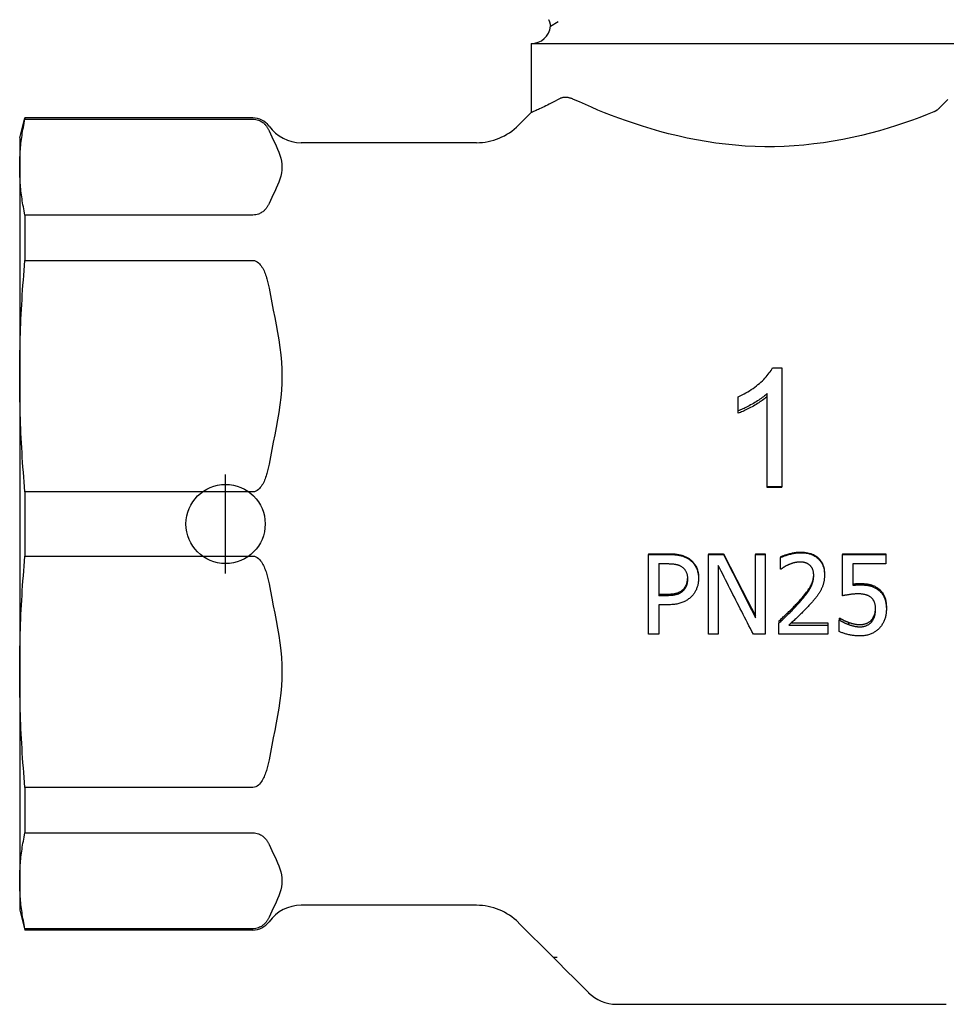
# Model space of a CAD drawing. Header units: millimetres. Extents: x 229 to 1592, y 43 to 356.
# Tile 1 of 5: x 291 to 338, y 190 to 239. Entities that reach past the tile are written whole.
import ezdxf

# ---------------------------------------------------------------- set-up
doc = ezdxf.new("R2010")
doc.units = ezdxf.units.MM
doc.layers.add('DETAIL', color=2, linetype='Continuous')
doc.layers.add('ORIGIN', color=6, linetype='Continuous')

msp = doc.modelspace()

# ---------------------------------------------------------------- linework, layer by layer
at = {"layer": 'DETAIL'}
for p, q in [((317.573, 239.05), (317.96, 239.298)), ((316.599, 238.174), (340.559, 238.174)), ((316.599, 238.174), (316.599, 234.694)), ((315.957, 234.052), (316.599, 234.694)), ((290.759, 233.424), (291.027, 234.424)), ((291.027, 234.424), (291.027, 234.36)), ((302.542, 234.424), (291.027, 234.424)), ((291.027, 234.36), (302.542, 234.36)), ((290.759, 233.424), (290.759, 231.939)), ((313.836, 233.174), (304.979, 233.174)), ((290.759, 231.939), (290.759, 221.386)), ((291.027, 229.519), (291.027, 227.229)), ((302.542, 229.519), (291.027, 229.519)), ((291.027, 227.229), (302.542, 227.229)), ((328.785, 221.799), (329.261, 221.799)), ((329.261, 221.799), (329.261, 215.803)), ((290.759, 221.386), (290.759, 206.461)), ((327.052, 219.634), (327.052, 220.338)), ((328.525, 215.803), (328.525, 220.508)), ((327.052, 219.51), (327.052, 219.634)), ((329.261, 215.803), (328.525, 215.803)), ((328.525, 215.762), (328.525, 215.803)), ((329.261, 215.762), (328.525, 215.762)), ((329.261, 215.762), (329.261, 215.803)), ((291.027, 215.543), (291.027, 212.304)), ((302.542, 215.543), (291.027, 215.543)), ((291.027, 212.304), (302.542, 212.304)), ((322.522, 212.423), (323.527, 212.423)), ((322.522, 212.423), (322.522, 212.389)), ((322.522, 212.389), (323.527, 212.389)), ((322.522, 208.355), (322.522, 212.389)), ((325.556, 212.423), (326.312, 212.423)), ((325.556, 212.423), (325.556, 212.389)), ((325.556, 212.389), (326.312, 212.389)), ((325.556, 208.355), (325.556, 212.389)), ((326.312, 212.423), (326.312, 212.389)), ((327.923, 212.423), (328.419, 212.423)), ((327.923, 212.423), (327.923, 212.389)), ((327.923, 212.389), (328.419, 212.389)), ((327.923, 209.185), (327.923, 212.389)), ((328.419, 212.423), (328.419, 212.389)), ((328.419, 212.389), (328.419, 208.355)), ((329.2, 212.267), (329.2, 212.231)), ((332.325, 212.423), (334.519, 212.423)), ((332.325, 212.423), (332.325, 212.389)), ((332.325, 212.389), (334.519, 212.389)), ((332.325, 210.296), (332.325, 212.389)), ((334.519, 212.423), (334.519, 212.389)), ((334.519, 212.389), (334.519, 211.91)), ((323.054, 211.92), (323.495, 211.92)), ((323.054, 211.92), (323.054, 210.303)), ((326.052, 211.828), (326.052, 208.355)), ((329.2, 211.65), (329.2, 212.231)), ((332.84, 211.91), (332.84, 210.827)), ((334.519, 211.91), (332.84, 211.91)), ((329.229, 211.65), (329.2, 211.65)), ((331.417, 211.412), (331.417, 211.356)), ((325.051, 211.222), (325.051, 211.162)), ((323.054, 210.381), (323.417, 210.381)), ((323.417, 210.303), (323.054, 210.303)), ((324.269, 210.618), (324.269, 210.545)), ((323.054, 209.845), (323.054, 208.355)), ((323.504, 209.845), (323.054, 209.845)), ((334.542, 209.717), (334.542, 209.624)), ((329.115, 209.028), (329.115, 208.919)), ((329.115, 208.355), (329.115, 208.919)), ((329.618, 208.816), (331.582, 208.816)), ((329.737, 208.927), (331.582, 208.927)), ((331.582, 208.927), (331.582, 208.816)), ((331.582, 208.816), (331.582, 208.355)), ((332.159, 209.168), (332.198, 209.168)), ((332.159, 209.168), (332.159, 209.062)), ((332.159, 209.062), (332.198, 209.062)), ((332.159, 208.497), (332.159, 209.062)), ((332.198, 209.168), (332.198, 209.062)), ((332.629, 208.959), (332.629, 208.848)), ((333.793, 209.082), (333.793, 208.974)), ((323.054, 208.355), (322.522, 208.355)), ((326.052, 208.355), (325.556, 208.355)), ((328.419, 208.355), (327.822, 208.355)), ((331.582, 208.355), (329.115, 208.355)), ((290.759, 206.461), (290.759, 195.908)), ((291.027, 200.618), (291.027, 198.328)), ((302.542, 200.618), (291.027, 200.618)), ((291.027, 198.328), (302.542, 198.328)), ((290.759, 195.908), (290.759, 194.424)), ((290.759, 194.424), (291.027, 193.424)), ((313.836, 194.674), (304.979, 194.674)), ((291.027, 193.488), (291.027, 193.424)), ((302.542, 193.488), (291.027, 193.488)), ((302.542, 193.424), (291.027, 193.424)), ((315.957, 193.795), (317.721, 192.031)), ((317.721, 192.031), (317.941, 191.811)), ((317.788, 192.031), (317.721, 192.031)), ((317.914, 192.031), (317.788, 192.031)), ((317.941, 191.811), (318.389, 191.363)), ((318.389, 191.363), (318.783, 190.969)), ((318.783, 190.969), (319.49, 190.262)), ((319.49, 190.262), (319.493, 190.259)), ((320.907, 189.674), (337.571, 189.674))]:
    msp.add_line(p, q, dxfattribs=at)
at = {"layer": 'DETAIL', "flags": 128}
for points in [[(317.477, 239.383), (317.483, 239.37), (317.489, 239.356), (317.495, 239.343), (317.501, 239.33), (317.506, 239.316), (317.512, 239.303), (317.517, 239.289), (317.522, 239.275), (317.527, 239.262), (317.531, 239.248), (317.536, 239.234), (317.54, 239.22), (317.544, 239.206), (317.547, 239.192), (317.551, 239.178), (317.554, 239.163), (317.557, 239.149), (317.56, 239.135), (317.563, 239.121), (317.565, 239.107), (317.568, 239.092), (317.57, 239.078), (317.571, 239.064), (317.573, 239.05)], [(318.036, 235.39), (317.924, 235.33), (317.816, 235.272), (317.712, 235.218), (317.611, 235.166), (317.514, 235.117), (317.421, 235.071), (317.333, 235.028), (317.249, 234.987), (317.17, 234.95), (317.096, 234.915), (317.027, 234.883), (316.963, 234.853), (316.904, 234.827), (316.851, 234.803), (316.803, 234.781), (316.76, 234.762), (316.722, 234.746), (316.689, 234.732), (316.661, 234.72), (316.639, 234.71), (316.621, 234.703), (316.609, 234.698), (316.601, 234.695), (316.599, 234.694)], [(318.743, 235.359), (318.711, 235.373), (318.68, 235.386), (318.649, 235.398), (318.618, 235.408), (318.586, 235.418), (318.555, 235.427), (318.525, 235.435), (318.494, 235.441), (318.463, 235.447), (318.433, 235.451), (318.403, 235.455), (318.373, 235.457), (318.343, 235.458), (318.314, 235.459), (318.285, 235.457), (318.255, 235.455), (318.227, 235.452), (318.198, 235.447), (318.17, 235.441), (318.142, 235.433), (318.114, 235.424), (318.088, 235.414), (318.061, 235.402), (318.036, 235.39)], [(336.945, 234.725), (336.598, 234.589), (336.234, 234.45), (335.854, 234.312), (335.459, 234.174), (335.048, 234.038), (334.625, 233.906), (334.189, 233.778), (333.741, 233.656), (333.282, 233.541), (332.814, 233.434), (332.338, 233.337), (331.854, 233.249), (331.365, 233.172), (330.872, 233.107), (330.377, 233.054), (329.88, 233.014), (329.385, 232.986), (328.892, 232.972), (328.402, 232.97), (327.91, 232.981), (327.415, 233.005), (326.918, 233.041), (326.422, 233.091), (325.929, 233.153), (325.438, 233.226), (324.953, 233.311), (324.475, 233.406), (324.004, 233.511), (323.543, 233.624), (323.092, 233.744), (322.653, 233.87), (322.225, 234.001), (321.812, 234.136), (321.412, 234.273), (321.027, 234.412), (320.659, 234.55), (320.307, 234.688), (319.973, 234.823), (319.649, 234.959), (319.335, 235.094), (319.032, 235.228), (318.743, 235.359)], [(337.64, 235.36), (337.494, 235.209), (337.345, 235.055), (337.195, 234.899)], [(337.195, 234.899), (337.185, 234.89), (337.176, 234.881), (337.166, 234.871), (337.157, 234.862), (337.147, 234.854), (337.137, 234.845), (337.127, 234.837), (337.117, 234.828), (337.107, 234.82), (337.096, 234.812), (337.086, 234.805), (337.076, 234.797), (337.065, 234.79), (337.054, 234.783), (337.044, 234.776), (337.033, 234.77), (337.022, 234.763), (337.011, 234.757), (337, 234.751), (336.989, 234.746), (336.978, 234.74), (336.967, 234.735), (336.956, 234.73), (336.945, 234.725)], [(290.759, 231.939), (290.759, 232.039), (290.76, 232.138), (290.763, 232.238), (290.766, 232.337), (290.77, 232.436), (290.775, 232.536), (290.781, 232.635), (290.788, 232.735), (290.796, 232.834), (290.805, 232.934), (290.815, 233.034), (290.825, 233.134), (290.837, 233.234), (290.849, 233.335), (290.863, 233.436), (290.877, 233.537), (290.892, 233.638), (290.909, 233.74), (290.926, 233.842), (290.944, 233.945), (290.963, 234.048), (290.983, 234.151), (291.004, 234.255), (291.027, 234.36)], [(302.542, 234.36), (302.618, 234.356), (302.69, 234.346), (302.756, 234.33), (302.817, 234.311), (302.869, 234.291), (302.915, 234.269), (302.959, 234.245), (302.999, 234.22), (303.036, 234.194), (303.07, 234.168), (303.102, 234.14), (303.131, 234.112), (303.158, 234.084), (303.183, 234.055), (303.205, 234.027), (303.227, 233.999), (303.246, 233.971), (303.264, 233.944), (303.281, 233.917), (303.298, 233.89), (303.313, 233.862), (303.327, 233.834), (303.341, 233.806), (303.354, 233.778)], [(303.354, 233.778), (303.423, 233.628), (303.495, 233.476), (303.569, 233.322), (303.643, 233.166), (303.715, 233.01), (303.782, 232.853), (303.845, 232.697), (303.9, 232.542), (303.945, 232.388), (303.98, 232.236), (304.003, 232.086), (304.01, 231.939), (304.003, 231.793), (303.98, 231.643), (303.945, 231.491), (303.9, 231.337), (303.845, 231.181), (303.782, 231.025), (303.715, 230.869), (303.643, 230.712), (303.569, 230.557), (303.495, 230.403), (303.423, 230.25), (303.354, 230.1)], [(291.027, 229.519), (291.004, 229.623), (290.983, 229.727), (290.963, 229.831), (290.944, 229.934), (290.926, 230.036), (290.909, 230.138), (290.892, 230.24), (290.877, 230.341), (290.863, 230.443), (290.849, 230.543), (290.837, 230.644), (290.825, 230.744), (290.815, 230.844), (290.805, 230.944), (290.796, 231.044), (290.788, 231.144), (290.781, 231.243), (290.775, 231.343), (290.77, 231.442), (290.766, 231.541), (290.763, 231.641), (290.76, 231.74), (290.759, 231.84), (290.759, 231.939)], [(303.354, 230.1), (303.341, 230.072), (303.327, 230.044), (303.313, 230.016), (303.298, 229.989), (303.281, 229.961), (303.264, 229.934), (303.246, 229.907), (303.227, 229.88), (303.205, 229.852), (303.183, 229.823), (303.158, 229.795), (303.131, 229.767), (303.102, 229.738), (303.07, 229.711), (303.036, 229.684), (302.999, 229.658), (302.959, 229.633), (302.915, 229.61), (302.869, 229.588), (302.817, 229.567), (302.756, 229.548), (302.69, 229.533), (302.618, 229.523), (302.542, 229.519)], [(290.759, 221.386), (290.759, 221.626), (290.76, 221.866), (290.763, 222.106), (290.766, 222.346), (290.77, 222.586), (290.775, 222.826), (290.781, 223.066), (290.788, 223.306), (290.796, 223.547), (290.805, 223.788), (290.815, 224.029), (290.825, 224.271), (290.837, 224.513), (290.849, 224.756), (290.863, 224.999), (290.877, 225.243), (290.892, 225.488), (290.909, 225.734), (290.926, 225.98), (290.944, 226.228), (290.963, 226.476), (290.983, 226.726), (291.004, 226.977), (291.027, 227.229)], [(302.542, 227.229), (302.618, 227.22), (302.69, 227.196), (302.756, 227.159), (302.817, 227.112), (302.869, 227.063), (302.915, 227.01), (302.959, 226.953), (302.999, 226.893), (303.036, 226.83), (303.07, 226.766), (303.102, 226.699), (303.131, 226.631), (303.158, 226.563), (303.183, 226.494), (303.205, 226.426), (303.227, 226.358), (303.246, 226.292), (303.264, 226.227), (303.281, 226.161), (303.298, 226.095), (303.313, 226.028), (303.327, 225.961), (303.341, 225.893), (303.354, 225.825)], [(303.354, 225.825), (303.423, 225.463), (303.495, 225.095), (303.569, 224.723), (303.643, 224.348), (303.715, 223.97), (303.782, 223.593), (303.845, 223.215), (303.9, 222.84), (303.945, 222.468), (303.98, 222.101), (304.003, 221.74), (304.01, 221.386), (304.003, 221.032), (303.98, 220.671), (303.945, 220.303), (303.9, 219.932), (303.845, 219.556), (303.782, 219.179), (303.715, 218.801), (303.643, 218.424), (303.569, 218.049), (303.495, 217.676), (303.423, 217.309), (303.354, 216.946)], [(327.052, 220.338), (327.154, 220.386), (327.254, 220.435), (327.351, 220.487), (327.446, 220.54), (327.54, 220.594), (327.631, 220.651), (327.719, 220.709), (327.806, 220.768), (327.891, 220.83), (327.973, 220.893), (328.053, 220.957), (328.131, 221.023), (328.206, 221.09), (328.278, 221.157), (328.345, 221.223), (328.409, 221.289), (328.469, 221.354), (328.526, 221.419), (328.578, 221.483), (328.627, 221.547), (328.672, 221.611), (328.714, 221.674), (328.751, 221.737), (328.785, 221.799)], [(291.027, 215.543), (291.004, 215.795), (290.983, 216.046), (290.963, 216.295), (290.944, 216.544), (290.926, 216.792), (290.909, 217.038), (290.892, 217.284), (290.877, 217.529), (290.863, 217.773), (290.849, 218.016), (290.837, 218.259), (290.825, 218.501), (290.815, 218.743), (290.805, 218.984), (290.796, 219.225), (290.788, 219.465), (290.781, 219.706), (290.775, 219.946), (290.77, 220.186), (290.766, 220.426), (290.763, 220.666), (290.76, 220.906), (290.759, 221.146), (290.759, 221.386)], [(328.525, 220.508), (328.479, 220.467), (328.432, 220.426), (328.382, 220.385), (328.329, 220.343), (328.275, 220.302), (328.218, 220.261), (328.158, 220.219), (328.097, 220.178), (328.033, 220.136), (327.967, 220.095), (327.898, 220.053), (327.827, 220.011), (327.756, 219.971), (327.686, 219.931), (327.617, 219.894), (327.549, 219.858), (327.483, 219.824), (327.417, 219.792), (327.353, 219.761), (327.291, 219.732), (327.229, 219.705), (327.169, 219.68), (327.11, 219.656), (327.052, 219.634)], [(328.525, 220.365), (328.479, 220.325), (328.432, 220.284), (328.382, 220.244), (328.329, 220.204), (328.275, 220.163), (328.218, 220.123), (328.158, 220.082), (328.097, 220.042), (328.033, 220.001), (327.967, 219.961), (327.898, 219.92), (327.827, 219.879), (327.756, 219.839), (327.686, 219.801), (327.617, 219.764), (327.549, 219.729), (327.483, 219.696), (327.417, 219.664), (327.353, 219.634), (327.291, 219.606), (327.229, 219.58), (327.169, 219.555), (327.11, 219.532), (327.052, 219.51)], [(303.354, 216.946), (303.341, 216.879), (303.327, 216.811), (303.313, 216.744), (303.298, 216.677), (303.281, 216.611), (303.264, 216.545), (303.246, 216.48), (303.227, 216.413), (303.205, 216.346), (303.183, 216.278), (303.158, 216.209), (303.131, 216.14), (303.102, 216.073), (303.07, 216.006), (303.036, 215.941), (302.999, 215.879), (302.959, 215.819), (302.915, 215.762), (302.869, 215.709), (302.817, 215.66), (302.756, 215.613), (302.69, 215.576), (302.618, 215.552), (302.542, 215.543)], [(290.759, 206.461), (290.759, 206.702), (290.76, 206.942), (290.763, 207.182), (290.766, 207.421), (290.77, 207.661), (290.775, 207.901), (290.781, 208.141), (290.788, 208.382), (290.796, 208.622), (290.805, 208.863), (290.815, 209.104), (290.825, 209.346), (290.837, 209.588), (290.849, 209.831), (290.863, 210.074), (290.877, 210.318), (290.892, 210.563), (290.909, 210.809), (290.926, 211.056), (290.944, 211.303), (290.963, 211.552), (290.983, 211.801), (291.004, 212.052), (291.027, 212.304)], [(302.542, 212.304), (302.621, 212.295), (302.695, 212.269), (302.763, 212.23), (302.821, 212.184), (302.876, 212.13), (302.926, 212.07), (302.971, 212.008), (303.01, 211.946), (303.045, 211.884), (303.077, 211.822), (303.107, 211.759), (303.134, 211.696), (303.16, 211.632), (303.183, 211.567), (303.205, 211.502), (303.226, 211.437), (303.245, 211.371), (303.263, 211.305), (303.281, 211.239), (303.297, 211.172), (303.313, 211.105), (303.327, 211.037), (303.341, 210.969), (303.354, 210.901)], [(323.527, 212.423), (323.586, 212.422), (323.643, 212.421), (323.699, 212.419), (323.753, 212.416), (323.806, 212.413), (323.857, 212.408), (323.907, 212.403), (323.955, 212.397), (324.002, 212.39), (324.047, 212.382), (324.091, 212.374), (324.133, 212.364), (324.175, 212.354), (324.215, 212.343), (324.254, 212.331), (324.293, 212.317), (324.331, 212.303), (324.368, 212.288), (324.405, 212.271), (324.44, 212.254), (324.475, 212.235), (324.509, 212.216), (324.542, 212.195), (324.574, 212.174)], [(323.527, 212.389), (323.586, 212.389), (323.643, 212.388), (323.699, 212.386), (323.753, 212.383), (323.806, 212.379), (323.857, 212.374), (323.907, 212.369), (323.955, 212.363), (324.002, 212.356), (324.047, 212.348), (324.091, 212.339), (324.133, 212.33), (324.175, 212.319), (324.215, 212.308), (324.254, 212.295), (324.293, 212.282), (324.331, 212.267), (324.368, 212.251), (324.405, 212.235), (324.44, 212.217), (324.475, 212.198), (324.509, 212.178), (324.542, 212.157), (324.574, 212.135)], [(326.312, 212.423), (326.379, 212.291), (326.446, 212.159), (326.513, 212.028), (326.58, 211.896), (326.647, 211.765), (326.714, 211.634), (326.781, 211.503), (326.849, 211.371), (326.916, 211.24), (326.983, 211.109), (327.05, 210.978), (327.117, 210.848), (327.184, 210.717), (327.251, 210.587), (327.318, 210.456), (327.386, 210.326), (327.453, 210.196), (327.52, 210.065), (327.587, 209.936), (327.654, 209.806), (327.721, 209.676), (327.788, 209.547), (327.855, 209.417), (327.923, 209.288)], [(326.312, 212.389), (326.379, 212.255), (326.446, 212.12), (326.513, 211.986), (326.58, 211.851), (326.647, 211.717), (326.714, 211.583), (326.781, 211.449), (326.849, 211.315), (326.916, 211.181), (326.983, 211.047), (327.05, 210.913), (327.117, 210.779), (327.184, 210.646), (327.251, 210.512), (327.318, 210.379), (327.386, 210.246), (327.453, 210.113), (327.52, 209.98), (327.587, 209.847), (327.654, 209.714), (327.721, 209.582), (327.788, 209.449), (327.855, 209.317), (327.923, 209.185)], [(329.2, 212.267), (329.228, 212.281), (329.259, 212.294), (329.291, 212.308), (329.325, 212.321), (329.36, 212.335), (329.398, 212.348), (329.437, 212.361), (329.479, 212.374), (329.522, 212.388), (329.566, 212.401), (329.613, 212.414), (329.662, 212.428), (329.711, 212.44), (329.76, 212.452), (329.808, 212.462), (329.856, 212.472), (329.903, 212.48), (329.951, 212.487), (329.997, 212.493), (330.043, 212.498), (330.089, 212.502), (330.135, 212.505), (330.18, 212.506), (330.224, 212.507)], [(329.2, 212.231), (329.228, 212.244), (329.259, 212.258), (329.291, 212.272), (329.325, 212.286), (329.36, 212.299), (329.398, 212.313), (329.437, 212.326), (329.479, 212.34), (329.522, 212.354), (329.566, 212.367), (329.613, 212.381), (329.662, 212.394), (329.711, 212.407), (329.76, 212.419), (329.808, 212.43), (329.856, 212.439), (329.903, 212.448), (329.951, 212.455), (329.997, 212.461), (330.043, 212.466), (330.089, 212.47), (330.135, 212.473), (330.18, 212.475), (330.224, 212.475)], [(330.224, 212.507), (330.316, 212.505), (330.404, 212.499), (330.489, 212.488), (330.571, 212.474), (330.649, 212.455), (330.724, 212.433), (330.795, 212.406), (330.863, 212.375), (330.928, 212.34), (330.989, 212.301), (331.047, 212.258), (331.101, 212.211), (331.151, 212.16), (331.197, 212.107), (331.239, 212.05), (331.276, 211.991), (331.309, 211.928), (331.338, 211.863), (331.362, 211.795), (331.382, 211.724), (331.397, 211.651), (331.408, 211.574), (331.415, 211.495), (331.417, 211.412)], [(330.224, 212.475), (330.316, 212.473), (330.404, 212.467), (330.489, 212.456), (330.571, 212.442), (330.649, 212.423), (330.724, 212.4), (330.795, 212.372), (330.863, 212.341), (330.928, 212.305), (330.989, 212.265), (331.047, 212.221), (331.101, 212.173), (331.151, 212.121), (331.197, 212.066), (331.239, 212.008), (331.276, 211.948), (331.309, 211.884), (331.338, 211.817), (331.362, 211.748), (331.382, 211.675), (331.397, 211.6), (331.408, 211.522), (331.415, 211.441), (331.417, 211.356)], [(323.495, 211.92), (323.536, 211.92), (323.576, 211.919), (323.614, 211.918), (323.652, 211.916), (323.689, 211.914), (323.724, 211.912), (323.758, 211.908), (323.792, 211.905), (323.824, 211.901), (323.854, 211.896), (323.884, 211.891), (323.913, 211.886), (323.941, 211.879), (323.968, 211.873), (323.995, 211.865), (324.021, 211.857), (324.046, 211.848), (324.071, 211.838), (324.095, 211.828), (324.119, 211.817), (324.142, 211.805), (324.165, 211.792), (324.187, 211.779), (324.208, 211.765)], [(324.208, 211.765), (324.232, 211.748), (324.254, 211.731), (324.276, 211.712), (324.297, 211.693), (324.316, 211.673), (324.335, 211.652), (324.353, 211.631), (324.369, 211.608), (324.385, 211.585), (324.399, 211.561), (324.413, 211.537), (324.425, 211.511), (324.436, 211.485), (324.447, 211.458), (324.456, 211.43), (324.465, 211.402), (324.472, 211.372), (324.479, 211.342), (324.484, 211.312), (324.488, 211.28), (324.492, 211.248), (324.494, 211.214), (324.496, 211.18), (324.496, 211.146)], [(324.574, 212.174), (324.611, 212.148), (324.646, 212.121), (324.68, 212.093), (324.712, 212.063), (324.744, 212.033), (324.774, 212.001), (324.802, 211.969), (324.829, 211.935), (324.855, 211.9), (324.879, 211.864), (324.902, 211.826), (324.924, 211.788), (324.944, 211.748), (324.963, 211.707), (324.98, 211.665), (324.994, 211.621), (325.008, 211.576), (325.019, 211.529), (325.029, 211.482), (325.037, 211.432), (325.043, 211.382), (325.047, 211.33), (325.05, 211.277), (325.051, 211.222)], [(324.574, 212.135), (324.611, 212.108), (324.646, 212.081), (324.68, 212.052), (324.712, 212.022), (324.744, 211.991), (324.774, 211.959), (324.802, 211.925), (324.829, 211.89), (324.855, 211.855), (324.879, 211.818), (324.902, 211.78), (324.924, 211.74), (324.944, 211.7), (324.963, 211.658), (324.98, 211.615), (324.994, 211.57), (325.008, 211.524), (325.019, 211.476), (325.029, 211.427), (325.037, 211.377), (325.043, 211.325), (325.047, 211.272), (325.05, 211.218), (325.051, 211.162)], [(327.822, 208.355), (327.748, 208.498), (327.675, 208.641), (327.601, 208.784), (327.527, 208.927), (327.453, 209.071), (327.38, 209.214), (327.306, 209.358), (327.232, 209.502), (327.158, 209.646), (327.085, 209.791), (327.011, 209.935), (326.937, 210.08), (326.863, 210.225), (326.79, 210.37), (326.716, 210.515), (326.642, 210.661), (326.568, 210.806), (326.495, 210.952), (326.421, 211.098), (326.347, 211.243), (326.274, 211.389), (326.2, 211.535), (326.126, 211.682), (326.052, 211.828)], [(329.618, 211.874), (329.599, 211.866), (329.58, 211.858), (329.562, 211.85), (329.543, 211.841), (329.525, 211.832), (329.506, 211.823), (329.488, 211.813), (329.47, 211.804), (329.452, 211.794), (329.434, 211.783), (329.417, 211.773), (329.399, 211.762), (329.382, 211.751), (329.365, 211.74), (329.349, 211.73), (329.333, 211.72), (329.318, 211.71), (329.304, 211.701), (329.29, 211.692), (329.277, 211.683), (329.264, 211.674), (329.252, 211.666), (329.24, 211.657), (329.229, 211.65)], [(330.185, 212.003), (330.161, 212.002), (330.138, 212.002), (330.114, 212), (330.09, 211.999), (330.066, 211.996), (330.042, 211.994), (330.018, 211.99), (329.994, 211.987), (329.969, 211.982), (329.945, 211.977), (329.921, 211.972), (329.897, 211.966), (329.872, 211.96), (329.848, 211.954), (329.825, 211.947), (329.801, 211.94), (329.777, 211.933), (329.754, 211.925), (329.731, 211.917), (329.708, 211.909), (329.685, 211.901), (329.663, 211.892), (329.64, 211.883), (329.618, 211.874)], [(330.675, 211.838), (330.659, 211.851), (330.642, 211.864), (330.626, 211.876), (330.609, 211.888), (330.591, 211.899), (330.573, 211.91), (330.555, 211.92), (330.536, 211.929), (330.517, 211.938), (330.498, 211.947), (330.478, 211.954), (330.457, 211.961), (330.437, 211.968), (330.416, 211.974), (330.394, 211.979), (330.372, 211.984), (330.35, 211.989), (330.328, 211.992), (330.305, 211.996), (330.282, 211.998), (330.258, 212), (330.234, 212.002), (330.21, 212.002), (330.185, 212.003)], [(330.872, 211.327), (330.872, 211.355), (330.871, 211.383), (330.869, 211.41), (330.867, 211.436), (330.863, 211.462), (330.859, 211.487), (330.855, 211.512), (330.849, 211.536), (330.843, 211.56), (330.836, 211.583), (330.829, 211.605), (330.821, 211.627), (330.812, 211.648), (330.802, 211.668), (330.792, 211.688), (330.781, 211.707), (330.77, 211.726), (330.758, 211.744), (330.746, 211.761), (330.733, 211.778), (330.719, 211.794), (330.705, 211.809), (330.69, 211.824), (330.675, 211.838)], [(330.081, 209.972), (330.154, 210.051), (330.223, 210.128), (330.287, 210.202), (330.348, 210.274), (330.406, 210.343), (330.459, 210.409), (330.508, 210.473), (330.554, 210.534), (330.596, 210.592), (330.633, 210.648), (330.668, 210.702), (330.698, 210.752), (330.724, 210.801), (330.749, 210.85), (330.771, 210.899), (330.791, 210.949), (330.809, 210.998), (330.825, 211.048), (330.838, 211.099), (330.849, 211.149), (330.858, 211.2), (330.865, 211.251), (330.87, 211.303), (330.872, 211.354)], [(330.081, 209.884), (330.156, 209.967), (330.226, 210.047), (330.292, 210.125), (330.354, 210.199), (330.412, 210.271), (330.466, 210.34), (330.516, 210.406), (330.562, 210.47), (330.604, 210.531), (330.642, 210.588), (330.676, 210.643), (330.705, 210.696), (330.732, 210.747), (330.756, 210.798), (330.778, 210.85), (330.798, 210.901), (330.816, 210.954), (330.831, 211.006), (330.843, 211.059), (330.854, 211.112), (330.862, 211.165), (330.868, 211.219), (330.871, 211.273), (330.872, 211.327)], [(331.417, 211.356), (331.417, 211.317), (331.415, 211.277), (331.414, 211.239), (331.411, 211.201), (331.407, 211.163), (331.403, 211.126), (331.398, 211.09), (331.392, 211.054), (331.386, 211.018), (331.379, 210.984), (331.371, 210.949), (331.362, 210.916), (331.352, 210.882), (331.342, 210.85), (331.332, 210.817), (331.32, 210.785), (331.309, 210.754), (331.296, 210.723), (331.283, 210.692), (331.27, 210.662), (331.255, 210.632), (331.241, 210.602), (331.225, 210.573), (331.209, 210.545)], [(303.354, 210.901), (303.423, 210.539), (303.495, 210.171), (303.569, 209.799), (303.643, 209.423), (303.715, 209.046), (303.782, 208.668), (303.845, 208.291), (303.9, 207.916), (303.945, 207.544), (303.98, 207.177), (304.003, 206.815), (304.01, 206.461), (304.003, 206.107), (303.98, 205.746), (303.945, 205.379), (303.9, 205.007), (303.845, 204.632), (303.782, 204.255), (303.715, 203.877), (303.643, 203.499), (303.569, 203.124), (303.495, 202.752), (303.423, 202.384), (303.354, 202.022)], [(324.269, 210.618), (324.288, 210.637), (324.306, 210.657), (324.323, 210.676), (324.339, 210.696), (324.355, 210.716), (324.369, 210.737), (324.383, 210.758), (324.396, 210.779), (324.408, 210.8), (324.419, 210.821), (324.429, 210.843), (324.438, 210.865), (324.447, 210.888), (324.455, 210.911), (324.462, 210.934), (324.469, 210.958), (324.474, 210.983), (324.48, 211.009), (324.484, 211.035), (324.488, 211.062), (324.491, 211.089), (324.493, 211.117), (324.495, 211.146), (324.496, 211.175)], [(324.496, 211.146), (324.496, 211.114), (324.495, 211.082), (324.493, 211.052), (324.49, 211.022), (324.487, 210.993), (324.483, 210.965), (324.478, 210.937), (324.473, 210.91), (324.466, 210.884), (324.459, 210.858), (324.451, 210.833), (324.443, 210.809), (324.434, 210.785), (324.423, 210.762), (324.412, 210.739), (324.4, 210.716), (324.387, 210.694), (324.373, 210.671), (324.358, 210.65), (324.342, 210.628), (324.325, 210.607), (324.308, 210.586), (324.289, 210.565), (324.269, 210.545)], [(325.051, 211.162), (325.05, 211.119), (325.048, 211.075), (325.045, 211.032), (325.04, 210.99), (325.035, 210.948), (325.028, 210.906), (325.019, 210.864), (325.01, 210.823), (324.999, 210.783), (324.987, 210.742), (324.973, 210.702), (324.958, 210.663), (324.942, 210.624), (324.925, 210.586), (324.908, 210.549), (324.889, 210.514), (324.869, 210.479), (324.848, 210.445), (324.826, 210.412), (324.803, 210.38), (324.779, 210.35), (324.754, 210.32), (324.728, 210.291), (324.701, 210.263)], [(332.84, 210.894), (332.856, 210.896), (332.872, 210.898), (332.888, 210.9), (332.904, 210.902), (332.92, 210.904), (332.936, 210.905), (332.952, 210.907), (332.968, 210.908), (332.984, 210.909), (333, 210.91), (333.016, 210.911), (333.031, 210.912), (333.047, 210.913), (333.062, 210.913), (333.077, 210.914), (333.092, 210.915), (333.107, 210.915), (333.121, 210.916), (333.135, 210.916), (333.149, 210.916), (333.163, 210.916), (333.177, 210.917), (333.19, 210.917), (333.203, 210.917)], [(332.84, 210.827), (332.856, 210.829), (332.872, 210.831), (332.888, 210.833), (332.904, 210.835), (332.92, 210.836), (332.936, 210.838), (332.952, 210.84), (332.968, 210.841), (332.984, 210.842), (333, 210.843), (333.016, 210.844), (333.031, 210.845), (333.047, 210.846), (333.062, 210.847), (333.077, 210.847), (333.092, 210.848), (333.107, 210.848), (333.121, 210.849), (333.135, 210.849), (333.149, 210.849), (333.163, 210.85), (333.177, 210.85), (333.19, 210.85), (333.203, 210.85)], [(333.203, 210.917), (333.254, 210.916), (333.303, 210.915), (333.351, 210.914), (333.398, 210.911), (333.443, 210.908), (333.487, 210.904), (333.53, 210.9), (333.571, 210.895), (333.611, 210.889), (333.65, 210.882), (333.687, 210.875), (333.723, 210.867), (333.759, 210.858), (333.794, 210.848), (333.828, 210.836), (333.863, 210.823), (333.897, 210.809), (333.931, 210.793), (333.965, 210.776), (333.998, 210.757), (334.032, 210.737), (334.065, 210.716), (334.098, 210.694), (334.13, 210.67)], [(333.203, 210.85), (333.254, 210.85), (333.303, 210.849), (333.351, 210.847), (333.398, 210.844), (333.443, 210.841), (333.487, 210.837), (333.53, 210.833), (333.571, 210.827), (333.611, 210.821), (333.65, 210.815), (333.687, 210.807), (333.723, 210.799), (333.759, 210.79), (333.794, 210.779), (333.828, 210.767), (333.863, 210.754), (333.897, 210.739), (333.931, 210.723), (333.965, 210.706), (333.998, 210.687), (334.032, 210.666), (334.065, 210.645), (334.098, 210.622), (334.13, 210.597)], [(323.417, 210.381), (323.47, 210.382), (323.522, 210.383), (323.571, 210.384), (323.619, 210.387), (323.665, 210.39), (323.71, 210.394), (323.753, 210.399), (323.794, 210.404), (323.833, 210.41), (323.871, 210.417), (323.906, 210.424), (323.94, 210.432), (323.973, 210.442), (324.005, 210.452), (324.036, 210.463), (324.066, 210.476), (324.094, 210.49), (324.122, 210.505), (324.149, 210.521), (324.175, 210.538), (324.2, 210.556), (324.224, 210.576), (324.247, 210.596), (324.269, 210.618)], [(324.269, 210.545), (324.247, 210.523), (324.224, 210.501), (324.2, 210.481), (324.175, 210.463), (324.149, 210.445), (324.122, 210.429), (324.094, 210.413), (324.066, 210.399), (324.036, 210.386), (324.005, 210.375), (323.973, 210.364), (323.94, 210.355), (323.906, 210.347), (323.871, 210.339), (323.833, 210.332), (323.794, 210.326), (323.753, 210.32), (323.71, 210.316), (323.665, 210.312), (323.619, 210.308), (323.571, 210.306), (323.522, 210.304), (323.47, 210.303), (323.417, 210.303)], [(331.209, 210.545), (331.193, 210.515), (331.176, 210.486), (331.158, 210.457), (331.14, 210.427), (331.121, 210.398), (331.101, 210.369), (331.081, 210.34), (331.06, 210.311), (331.039, 210.281), (331.017, 210.252), (330.994, 210.223), (330.971, 210.195), (330.948, 210.166), (330.924, 210.137), (330.9, 210.108), (330.876, 210.08), (330.851, 210.051), (330.827, 210.023), (330.802, 209.995), (330.777, 209.967), (330.752, 209.939), (330.726, 209.911), (330.7, 209.883), (330.675, 209.855)], [(333.115, 210.394), (333.079, 210.394), (333.042, 210.393), (333.005, 210.392), (332.969, 210.39), (332.932, 210.388), (332.895, 210.386), (332.859, 210.382), (332.822, 210.379), (332.786, 210.375), (332.749, 210.37), (332.713, 210.365), (332.676, 210.36), (332.64, 210.354), (332.606, 210.348), (332.572, 210.343), (332.54, 210.337), (332.509, 210.332), (332.479, 210.327), (332.45, 210.321), (332.423, 210.316), (332.396, 210.311), (332.371, 210.306), (332.347, 210.301), (332.325, 210.296)], [(333.77, 210.208), (333.751, 210.224), (333.731, 210.24), (333.71, 210.255), (333.689, 210.269), (333.666, 210.282), (333.643, 210.294), (333.619, 210.306), (333.595, 210.317), (333.569, 210.327), (333.543, 210.336), (333.516, 210.344), (333.488, 210.352), (333.46, 210.358), (333.431, 210.365), (333.402, 210.37), (333.372, 210.375), (333.342, 210.38), (333.311, 210.384), (333.279, 210.387), (333.248, 210.389), (333.215, 210.392), (333.183, 210.393), (333.149, 210.394), (333.115, 210.394)], [(334.13, 210.67), (334.162, 210.644), (334.193, 210.618), (334.223, 210.591), (334.252, 210.563), (334.279, 210.533), (334.305, 210.503), (334.33, 210.471), (334.353, 210.439), (334.376, 210.405), (334.397, 210.371), (334.416, 210.335), (334.435, 210.298), (334.452, 210.26), (334.467, 210.22), (334.482, 210.178), (334.494, 210.134), (334.505, 210.088), (334.515, 210.041), (334.523, 209.991), (334.53, 209.94), (334.535, 209.887), (334.539, 209.832), (334.541, 209.776), (334.542, 209.717)], [(334.13, 210.597), (334.162, 210.572), (334.193, 210.545), (334.223, 210.517), (334.252, 210.488), (334.279, 210.458), (334.305, 210.427), (334.33, 210.395), (334.353, 210.361), (334.376, 210.327), (334.397, 210.292), (334.416, 210.255), (334.435, 210.217), (334.452, 210.178), (334.467, 210.137), (334.482, 210.094), (334.494, 210.05), (334.505, 210.003), (334.515, 209.954), (334.523, 209.904), (334.53, 209.852), (334.535, 209.797), (334.539, 209.741), (334.541, 209.683), (334.542, 209.624)], [(324.701, 210.263), (324.665, 210.23), (324.629, 210.197), (324.592, 210.166), (324.554, 210.137), (324.515, 210.109), (324.475, 210.082), (324.434, 210.057), (324.392, 210.033), (324.348, 210.01), (324.304, 209.989), (324.259, 209.97), (324.213, 209.951), (324.165, 209.934), (324.115, 209.919), (324.063, 209.905), (324.009, 209.892), (323.953, 209.881), (323.895, 209.872), (323.835, 209.864), (323.773, 209.857), (323.709, 209.852), (323.643, 209.848), (323.575, 209.846), (323.504, 209.845)], [(329.115, 209.028), (329.16, 209.069), (329.203, 209.109), (329.247, 209.149), (329.289, 209.189), (329.332, 209.228), (329.374, 209.268), (329.416, 209.307), (329.457, 209.346), (329.498, 209.385), (329.538, 209.423), (329.578, 209.461), (329.618, 209.499), (329.657, 209.537), (329.697, 209.575), (329.736, 209.614), (329.775, 209.653), (329.813, 209.692), (329.852, 209.731), (329.891, 209.771), (329.929, 209.81), (329.967, 209.85), (330.006, 209.891), (330.044, 209.931), (330.081, 209.972)], [(329.115, 208.919), (329.16, 208.961), (329.203, 209.002), (329.247, 209.043), (329.289, 209.084), (329.332, 209.124), (329.374, 209.164), (329.416, 209.204), (329.457, 209.244), (329.498, 209.284), (329.538, 209.323), (329.578, 209.362), (329.618, 209.401), (329.657, 209.44), (329.697, 209.479), (329.736, 209.518), (329.775, 209.558), (329.813, 209.598), (329.852, 209.638), (329.891, 209.678), (329.929, 209.719), (329.967, 209.76), (330.006, 209.801), (330.044, 209.843), (330.081, 209.884)], [(330.675, 209.855), (330.632, 209.809), (330.589, 209.762), (330.545, 209.715), (330.5, 209.668), (330.454, 209.621), (330.408, 209.573), (330.36, 209.525), (330.312, 209.477), (330.263, 209.429), (330.214, 209.38), (330.163, 209.331), (330.112, 209.282), (330.062, 209.234), (330.013, 209.187), (329.965, 209.142), (329.92, 209.099), (329.876, 209.058), (329.834, 209.018), (329.794, 208.98), (329.755, 208.944), (329.718, 208.909), (329.683, 208.877), (329.65, 208.845), (329.618, 208.816)], [(333.997, 209.627), (333.997, 209.662), (333.996, 209.696), (333.994, 209.729), (333.991, 209.761), (333.987, 209.792), (333.983, 209.822), (333.977, 209.851), (333.971, 209.879), (333.964, 209.906), (333.957, 209.931), (333.948, 209.956), (333.939, 209.979), (333.929, 210.001), (333.918, 210.023), (333.906, 210.045), (333.894, 210.065), (333.881, 210.085), (333.868, 210.105), (333.853, 210.123), (333.838, 210.142), (333.822, 210.159), (333.806, 210.176), (333.788, 210.192), (333.77, 210.208)], [(333.793, 209.082), (333.808, 209.101), (333.823, 209.12), (333.838, 209.139), (333.851, 209.159), (333.864, 209.18), (333.877, 209.201), (333.889, 209.222), (333.9, 209.244), (333.911, 209.267), (333.921, 209.29), (333.93, 209.313), (333.939, 209.337), (333.947, 209.361), (333.955, 209.386), (333.962, 209.412), (333.969, 209.438), (333.974, 209.465), (333.979, 209.493), (333.984, 209.521), (333.988, 209.55), (333.991, 209.58), (333.993, 209.61), (333.995, 209.641), (333.996, 209.673)], [(333.793, 208.974), (333.809, 208.995), (333.825, 209.015), (333.84, 209.037), (333.855, 209.059), (333.868, 209.081), (333.881, 209.104), (333.894, 209.127), (333.905, 209.152), (333.916, 209.176), (333.927, 209.201), (333.936, 209.227), (333.945, 209.253), (333.954, 209.28), (333.961, 209.308), (333.968, 209.336), (333.974, 209.365), (333.98, 209.395), (333.984, 209.426), (333.988, 209.458), (333.991, 209.49), (333.994, 209.523), (333.996, 209.557), (333.997, 209.591), (333.997, 209.627)], [(334.542, 209.624), (334.541, 209.576), (334.539, 209.528), (334.536, 209.481), (334.531, 209.435), (334.526, 209.39), (334.519, 209.345), (334.51, 209.3), (334.501, 209.257), (334.49, 209.214), (334.478, 209.171), (334.464, 209.129), (334.449, 209.088), (334.433, 209.047), (334.416, 209.008), (334.398, 208.969), (334.379, 208.931), (334.359, 208.894), (334.338, 208.858), (334.316, 208.823), (334.292, 208.789), (334.268, 208.755), (334.242, 208.723), (334.216, 208.692), (334.188, 208.661)], [(332.198, 209.168), (332.209, 209.16), (332.22, 209.152), (332.232, 209.145), (332.245, 209.137), (332.259, 209.128), (332.273, 209.12), (332.288, 209.112), (332.304, 209.103), (332.321, 209.094), (332.338, 209.085), (332.356, 209.076), (332.375, 209.066), (332.394, 209.057), (332.414, 209.047), (332.434, 209.038), (332.454, 209.029), (332.475, 209.02), (332.496, 209.011), (332.517, 209.002), (332.539, 208.993), (332.561, 208.984), (332.583, 208.976), (332.606, 208.967), (332.629, 208.959)], [(332.198, 209.062), (332.209, 209.054), (332.22, 209.046), (332.232, 209.038), (332.245, 209.03), (332.259, 209.022), (332.273, 209.013), (332.288, 209.005), (332.304, 208.996), (332.321, 208.987), (332.338, 208.977), (332.356, 208.968), (332.375, 208.958), (332.394, 208.949), (332.414, 208.939), (332.434, 208.93), (332.454, 208.92), (332.475, 208.911), (332.496, 208.902), (332.517, 208.893), (332.539, 208.884), (332.561, 208.875), (332.583, 208.866), (332.606, 208.857), (332.629, 208.848)], [(332.629, 208.959), (332.656, 208.95), (332.681, 208.941), (332.707, 208.933), (332.732, 208.925), (332.757, 208.918), (332.781, 208.911), (332.805, 208.904), (332.829, 208.898), (332.852, 208.891), (332.875, 208.886), (332.897, 208.88), (332.919, 208.875), (332.941, 208.87), (332.964, 208.866), (332.987, 208.862), (333.011, 208.858), (333.035, 208.855), (333.059, 208.852), (333.084, 208.85), (333.11, 208.848), (333.135, 208.847), (333.162, 208.846), (333.189, 208.845), (333.216, 208.845)], [(332.629, 208.848), (332.656, 208.839), (332.681, 208.831), (332.707, 208.822), (332.732, 208.814), (332.757, 208.807), (332.781, 208.799), (332.805, 208.793), (332.829, 208.786), (332.852, 208.78), (332.875, 208.774), (332.897, 208.768), (332.919, 208.763), (332.941, 208.758), (332.964, 208.753), (332.987, 208.749), (333.011, 208.746), (333.035, 208.743), (333.059, 208.74), (333.084, 208.737), (333.11, 208.735), (333.135, 208.734), (333.162, 208.733), (333.189, 208.732), (333.216, 208.732)], [(333.216, 208.845), (333.243, 208.845), (333.27, 208.847), (333.296, 208.848), (333.323, 208.851), (333.349, 208.855), (333.376, 208.859), (333.402, 208.864), (333.428, 208.87), (333.454, 208.877), (333.479, 208.884), (333.505, 208.893), (333.53, 208.902), (333.555, 208.912), (333.58, 208.923), (333.604, 208.934), (333.627, 208.947), (333.65, 208.961), (333.672, 208.975), (333.694, 208.991), (333.715, 209.007), (333.735, 209.025), (333.755, 209.043), (333.774, 209.062), (333.793, 209.082)], [(333.216, 208.732), (333.243, 208.732), (333.27, 208.734), (333.296, 208.736), (333.323, 208.739), (333.349, 208.742), (333.376, 208.747), (333.402, 208.752), (333.428, 208.758), (333.454, 208.765), (333.479, 208.772), (333.505, 208.781), (333.53, 208.79), (333.555, 208.8), (333.58, 208.811), (333.604, 208.824), (333.627, 208.837), (333.65, 208.85), (333.672, 208.865), (333.694, 208.881), (333.715, 208.898), (333.735, 208.916), (333.755, 208.934), (333.774, 208.954), (333.793, 208.974)], [(333.206, 208.272), (333.159, 208.272), (333.111, 208.273), (333.064, 208.276), (333.017, 208.279), (332.97, 208.282), (332.923, 208.287), (332.876, 208.293), (332.829, 208.299), (332.782, 208.307), (332.735, 208.315), (332.689, 208.324), (332.642, 208.334), (332.596, 208.345), (332.551, 208.356), (332.508, 208.368), (332.465, 208.38), (332.423, 208.393), (332.382, 208.406), (332.342, 208.42), (332.304, 208.434), (332.266, 208.449), (332.229, 208.464), (332.194, 208.48), (332.159, 208.497)], [(334.188, 208.661), (334.16, 208.632), (334.13, 208.603), (334.099, 208.576), (334.067, 208.549), (334.034, 208.524), (333.999, 208.5), (333.964, 208.476), (333.927, 208.454), (333.889, 208.433), (333.85, 208.413), (333.81, 208.394), (333.769, 208.376), (333.726, 208.359), (333.683, 208.344), (333.639, 208.33), (333.595, 208.318), (333.549, 208.307), (333.502, 208.298), (333.455, 208.29), (333.407, 208.283), (333.358, 208.278), (333.308, 208.275), (333.258, 208.272), (333.206, 208.272)], [(291.027, 200.618), (291.004, 200.87), (290.983, 201.121), (290.963, 201.371), (290.944, 201.619), (290.926, 201.867), (290.909, 202.113), (290.892, 202.359), (290.877, 202.604), (290.863, 202.848), (290.849, 203.091), (290.837, 203.334), (290.825, 203.576), (290.815, 203.818), (290.805, 204.059), (290.796, 204.3), (290.788, 204.541), (290.781, 204.781), (290.775, 205.021), (290.77, 205.261), (290.766, 205.501), (290.763, 205.741), (290.76, 205.981), (290.759, 206.221), (290.759, 206.461)], [(303.354, 202.022), (303.341, 201.954), (303.327, 201.886), (303.313, 201.818), (303.297, 201.751), (303.281, 201.684), (303.263, 201.617), (303.245, 201.551), (303.226, 201.485), (303.205, 201.42), (303.183, 201.355), (303.16, 201.291), (303.134, 201.227), (303.107, 201.163), (303.077, 201.101), (303.045, 201.038), (303.01, 200.977), (302.971, 200.914), (302.926, 200.852), (302.876, 200.793), (302.821, 200.739), (302.763, 200.692), (302.695, 200.654), (302.621, 200.628), (302.542, 200.618)], [(290.759, 195.908), (290.759, 196.007), (290.76, 196.107), (290.763, 196.206), (290.766, 196.306), (290.77, 196.405), (290.775, 196.504), (290.781, 196.604), (290.788, 196.703), (290.796, 196.803), (290.805, 196.903), (290.815, 197.003), (290.825, 197.103), (290.837, 197.203), (290.849, 197.304), (290.863, 197.405), (290.877, 197.506), (290.892, 197.607), (290.909, 197.709), (290.926, 197.811), (290.944, 197.914), (290.963, 198.016), (290.983, 198.12), (291.004, 198.224), (291.027, 198.328)], [(302.542, 198.328), (302.621, 198.324), (302.695, 198.313), (302.763, 198.297), (302.821, 198.278), (302.876, 198.256), (302.926, 198.231), (302.971, 198.206), (303.01, 198.18), (303.045, 198.154), (303.077, 198.128), (303.107, 198.102), (303.134, 198.076), (303.16, 198.05), (303.183, 198.023), (303.205, 197.996), (303.226, 197.969), (303.245, 197.942), (303.263, 197.914), (303.281, 197.887), (303.297, 197.859), (303.313, 197.831), (303.327, 197.803), (303.341, 197.775), (303.354, 197.747)], [(303.354, 197.747), (303.423, 197.597), (303.495, 197.444), (303.569, 197.29), (303.643, 197.135), (303.715, 196.978), (303.782, 196.822), (303.845, 196.666), (303.9, 196.51), (303.945, 196.356), (303.98, 196.204), (304.003, 196.055), (304.01, 195.908), (304.003, 195.761), (303.98, 195.612), (303.945, 195.46), (303.9, 195.305), (303.845, 195.15), (303.782, 194.994), (303.715, 194.837), (303.643, 194.681), (303.569, 194.526), (303.495, 194.371), (303.423, 194.219), (303.354, 194.069)], [(291.027, 193.488), (291.004, 193.592), (290.983, 193.696), (290.963, 193.799), (290.944, 193.902), (290.926, 194.005), (290.909, 194.107), (290.892, 194.209), (290.877, 194.31), (290.863, 194.411), (290.849, 194.512), (290.837, 194.613), (290.825, 194.713), (290.815, 194.813), (290.805, 194.913), (290.796, 195.013), (290.788, 195.112), (290.781, 195.212), (290.775, 195.311), (290.77, 195.411), (290.766, 195.51), (290.763, 195.61), (290.76, 195.709), (290.759, 195.808), (290.759, 195.908)], [(303.354, 194.069), (303.341, 194.041), (303.327, 194.013), (303.313, 193.985), (303.297, 193.957), (303.281, 193.929), (303.263, 193.902), (303.245, 193.874), (303.226, 193.847), (303.205, 193.82), (303.183, 193.793), (303.16, 193.766), (303.134, 193.74), (303.107, 193.713), (303.077, 193.687), (303.045, 193.662), (303.01, 193.636), (302.971, 193.61), (302.926, 193.585), (302.876, 193.56), (302.821, 193.538), (302.763, 193.518), (302.695, 193.502), (302.621, 193.492), (302.542, 193.488)]]:
    msp.add_lwpolyline(points, dxfattribs=at)
at = {"layer": 'DETAIL'}
for centre, radius, start, end in [((316.599, 239.154), 0.98, 269.9996, 353.9264), ((302.542, 233.424), 1, 35.6853, 90), ((304.979, 235.174), 2, 215.6853, 270), ((313.836, 236.174), 3, 270, 315), ((304.979, 192.674), 2, 90, 144.3147), ((313.836, 191.674), 3, 45, 90), ((302.542, 194.424), 1, 270, 324.3147), ((320.907, 191.674), 2, 225, 270)]:
    msp.add_arc(centre, radius, start, end, dxfattribs=at)
at = {"layer": 'ORIGIN'}
msp.add_line((301.159, 211.424), (301.159, 216.424), dxfattribs=at)
msp.add_circle((301.159, 213.924), 2, dxfattribs=at)

doc.saveas('drawing.dxf')
